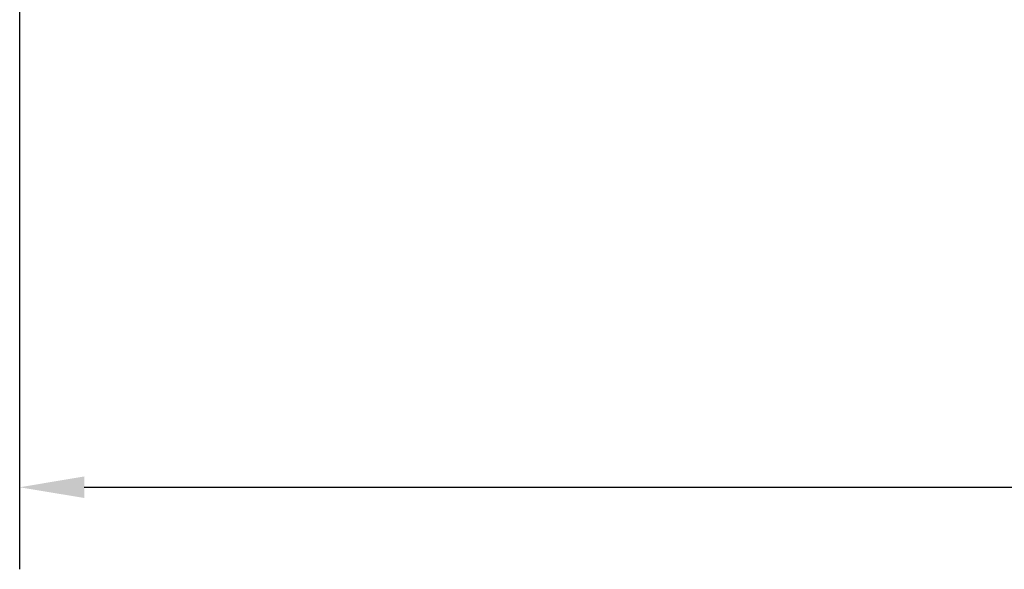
# Model space of a CAD drawing. Header units: inches. Extents: x 1 to 226, y 4 to 143.
# Tile 33 of 46: x 119.07 to 129.07, y 52.87 to 58.45. Entities that reach past the tile are written whole.
import ezdxf

# ---------------------------------------------------------------- set-up
doc = ezdxf.new("R2010")
doc.units = ezdxf.units.IN
doc.header["$LTSCALE"] = 6.666667
doc.header["$MEASUREMENT"] = 0
doc.layers.add('Dimension (ANSI)', color=7, linetype='Continuous', lineweight=25)
doc.styles.add('Note Text (ANSI)', font='tahoma.ttf')
doc.dimstyles.new('Default (ANSI)', dxfattribs={"dimscale": 6.666667, "dimtxt": 0.12, "dimasz": 0.098425, "dimexe": 0.125, "dimexo": 0.0625, "dimgap": 0.031496, "dimtad": 0, "dimtih": 1, "dimtoh": 1, "dimrnd": 1e-08, "dimzin": 4, "dimdsep": 46, "dimtxsty": 'Note Text (ANSI)', "dimcen": 0.09, "dimdle": 0.393701, "dimclrd": 256, "dimclre": 256, "dimclrt": 256, "dimadec": 0, "dimazin": 1, "dimtfac": 1, "dimtofl": 0, "dimtmove": 0, "dimatfit": 3, "dimfxl": 1, "dimtolj": 1, "dimtzin": 4, "dimlwd": -1, "dimlwe": -1, "dimarcsym": 0})

# ---------------------------------------------------------------- blocks, each defined once
blk = doc.blocks.new('*D12')
at = {"layer": 'Defpoints', "color": 0, "transparency": 16777216}
for p in [(119.066, 61.427), (148.434, 58.587), (148.434, 53.704)]:
    blk.add_point(p, dxfattribs=at)
at = {"layer": 'Dimension (ANSI)', "transparency": 16777216}
for p, q in [((119.066, 61.01), (119.066, 52.871)), ((148.434, 58.17), (148.434, 52.871)), ((119.723, 53.704), (132.222, 53.704)), ((147.778, 53.704), (135.279, 53.704))]:
    blk.add_line(p, q, dxfattribs=at)
for points in [[(119.723, 53.814), (119.723, 53.595), (119.066, 53.704)], [(147.778, 53.814), (147.778, 53.595), (148.434, 53.704)]]:
    blk.add_solid(points, dxfattribs=at)
at = {"layer": 'Dimension (ANSI)', "transparency": 16777216, "insert": (132.432, 54.121), "char_height": 0.8, "attachment_point": 1, "style": 'Note Text (ANSI)'}
blk.add_mtext('\\A1;29.37', dxfattribs=at)

msp = doc.modelspace()

# ---------------------------------------------------------------- dimensions: what is measured, and where the dimension line sits
at = {"layer": 'Dimension (ANSI)'}
dim = msp.add_linear_dim(base=(148.434, 53.704), p1=(119.066, 61.427), p2=(148.434, 58.587), dimstyle='Default (ANSI)', override={"dimgap": 0.031496, "dimtih": 0, "dimtoh": 0, "dimdec": 2, "dimtol": 0, "dimlim": 0, "dimtp": 0, "dimtm": 0, "dimtdec": 2, "dimatfit": 1}, dxfattribs=at)
dim.commit()
dim.dimension.update_dxf_attribs({"geometry": '*D12', "text_midpoint": (133.75, 53.704), "dimtype": 160})

doc.saveas('drawing.dxf')
